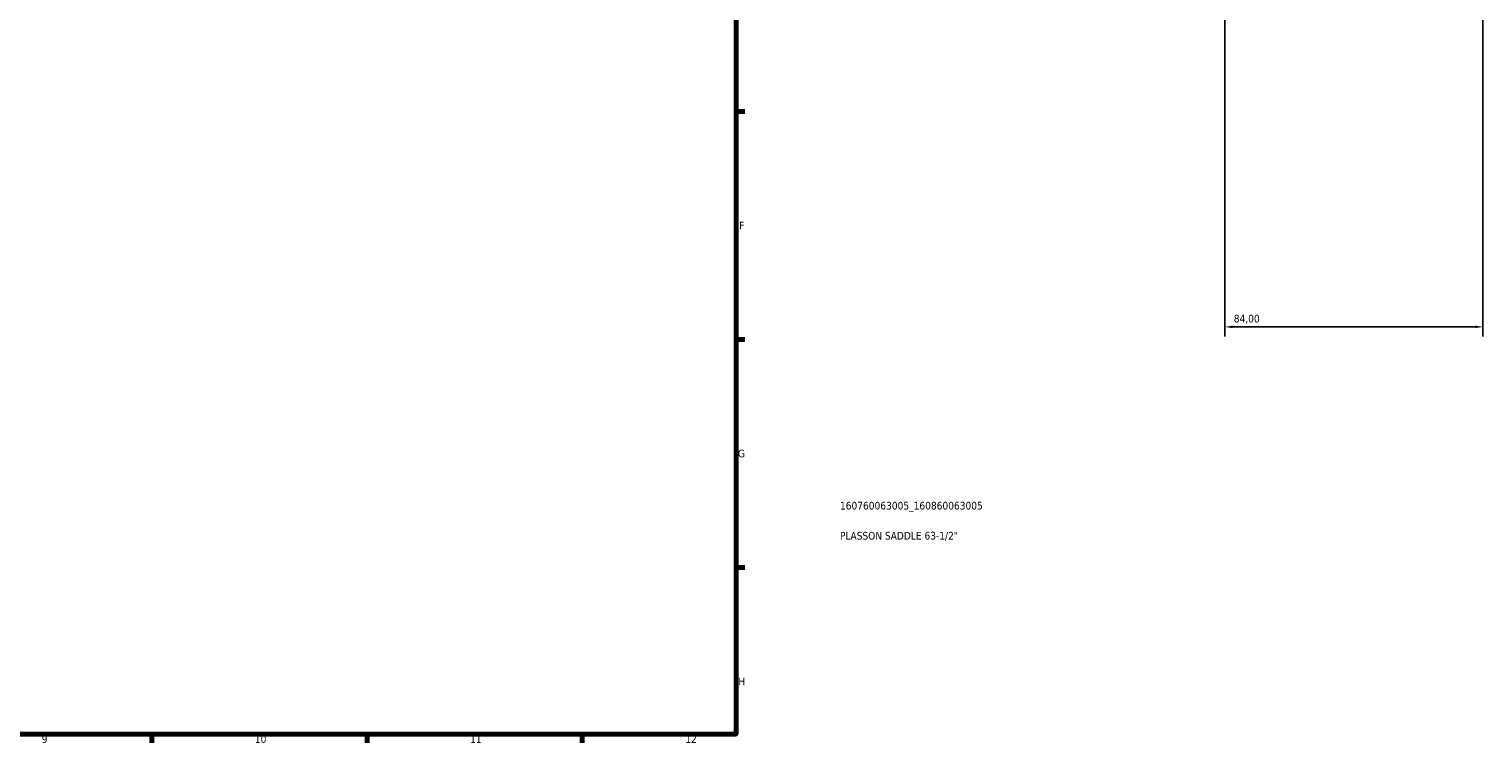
# Model space of a CAD drawing. Header units: millimetres. Extents: x 0 to 1138, y -9 to 1083.
# Tile 5 of 6: x 591 to 1064, y 17 to 250. Entities that reach past the tile are written whole.
import ezdxf

# ---------------------------------------------------------------- set-up
doc = ezdxf.new("R2010")
doc.units = ezdxf.units.MM
for name, color, linetype, lineweight in [('Border (ISO)', 7, 'Continuous', 70), ('Dimension (ISO)', 7, 'Continuous', 25), ('Title (ISO)', 7, 'Continuous', 50)]:
    doc.layers.add(name, color=color, linetype=linetype, lineweight=lineweight)
doc.styles.add('Note Text (ISO)', font='tahoma.ttf')
doc.dimstyles.new('Default (ISO)', dxfattribs={"dimtxt": 2.5, "dimasz": 2.5, "dimexe": 3.175, "dimexo": 0, "dimgap": 0.762, "dimtad": 1, "dimrnd": 1e-08, "dimzin": 0, "dimtxsty": 'Note Text (ISO)', "dimcen": 0.09, "dimdle": 10, "dimclrd": 256, "dimclre": 256, "dimclrt": 232, "dimazin": 0, "dimtfac": 1.40208, "dimtmove": 0, "dimatfit": 3, "dimfxl": 1, "dimtolj": 1, "dimtzin": 0, "dimlwd": -1, "dimlwe": -1, "dimarcsym": 0})

# ---------------------------------------------------------------- blocks, each defined once
blk = doc.blocks.new('Borders Default Border')
at = {"layer": 'Border (ISO)'}
for p, q in [((821, 222.75), (823.9, 222.75)), ((821, 148.5), (823.9, 148.5)), ((821, 74.25), (823.9, 74.25)), ((630.75, 20), (630.75, 17.1)), ((700.83, 20), (700.83, 17.1)), ((770.92, 20), (770.92, 17.1))]:
    blk.add_line(p, q, dxfattribs=at)
at = {"layer": 'Border (ISO)', "flags": 128}
blk.add_lwpolyline([(20, 20), (20, 574), (821, 574), (821, 20), (20, 20)], dxfattribs=at)
at = {"layer": 'Border (ISO)', "color": 232, "true_color": 0xca0064, "char_height": 2.5, "attachment_point": 7, "style": 'Note Text (ISO)'}
for s, insert in [('F', (822, 184.38)), ('G', (821.61, 110.08)), ('H', (821.74, 35.88)), ('9', (594.88, 17.05)), ('10', (664.29, 17.05)), ('11', (734.37, 17.1)), ('12', (804.46, 17.1))]:
    blk.add_mtext(s, dxfattribs=dict(at, insert=insert))
blk = doc.blocks.new('Title Blocks ISO')
at = {"layer": 'Title (ISO)', "color": 232, "true_color": 0xca0064, "style": 'Note Text (ISO)'}
for tag, p in [('PART_NUMBER_001', (33.84, 73.13)), ('DESCRIPTION_001', (33.84, 63.34))]:
    blk.add_attdef(tag, p, '', height=2.5, dxfattribs=at)
blk = doc.blocks.new('*D8')
at = {"layer": 'Defpoints', "color": 0, "transparency": 16777216}
for p in [(980.23, 319.29), (1064.23, 319.29), (980.23, 152.61)]:
    blk.add_point(p, dxfattribs=at)
at = {"layer": 'Dimension (ISO)', "transparency": 16777216}
for p, q in [((980.23, 319.29), (980.23, 149.44)), ((1064.23, 319.29), (1064.23, 149.44)), ((1061.73, 152.61), (982.73, 152.61))]:
    blk.add_line(p, q, dxfattribs=at)
for points in [[(982.73, 153.03), (982.73, 152.2), (980.23, 152.61)], [(1061.73, 153.03), (1061.73, 152.2), (1064.23, 152.61)]]:
    blk.add_solid(points, dxfattribs=at)
at = {"layer": 'Dimension (ISO)', "color": 232, "true_color": 0xca0064, "transparency": 16777216, "insert": (983.09, 156.56), "char_height": 2.5, "attachment_point": 1, "style": 'Note Text (ISO)'}
blk.add_mtext('\\A1;84,00', dxfattribs=at)

msp = doc.modelspace()

# ---------------------------------------------------------------- block references
msp.add_blockref('Borders Default Border', (0, 0))
msp.add_blockref('Title Blocks ISO', (821, 20)).add_auto_attribs({'PART_NUMBER_001': '160760063005_160860063005', 'DESCRIPTION_001': 'PLASSON SADDLE 63-1/2"'})

# ---------------------------------------------------------------- dimensions: what is measured, and where the dimension line sits
at = {"layer": 'Dimension (ISO)'}
dim = msp.add_linear_dim(base=(980.2303, 152.6148), p1=(1064.2303, 319.2949), p2=(980.2303, 319.2949), dimstyle='Default (ISO)', override={"dimdec": 2, "dimtp": 0, "dimtm": 0, "dimtdec": 2, "dimtofl": 0, "dimatfit": 1}, dxfattribs=at)
dim.commit()
dim.dimension.update_dxf_attribs({"geometry": '*D8', "text_midpoint": (987.2303, 152.6148), "dimtype": 160})

doc.saveas('drawing.dxf')
